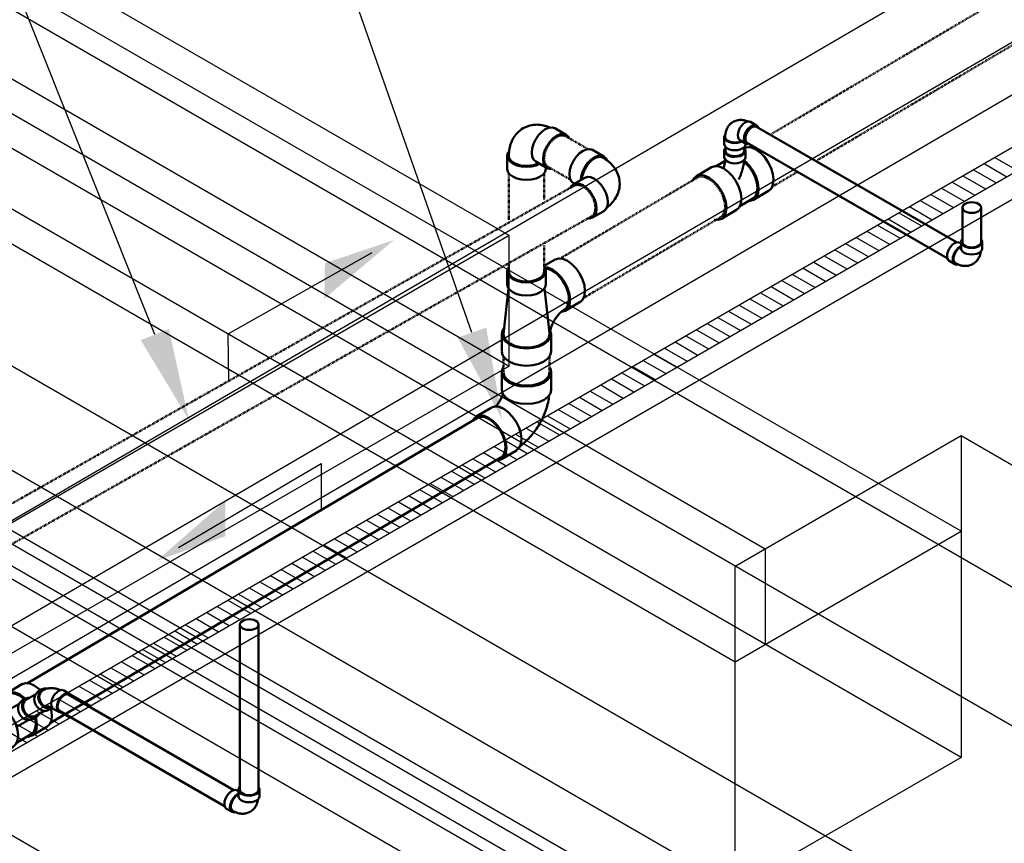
# Model space of a CAD drawing. Header units: inches. Extents: x -18562 to 18026, y -571 to 707.
# Tile 9 of 31: x 852 to 1036, y 257 to 411. Entities that reach past the tile are written whole.
import ezdxf
from ezdxf import colors
from ezdxf.entities.mleader import LeaderData, LeaderLine
from ezdxf.math import Vec2, Vec3

# ---------------------------------------------------------------- set-up
doc = ezdxf.new("R2010")
doc.units = ezdxf.units.IN
doc.header["$LTSCALE"] = 0.5
doc.header["$MEASUREMENT"] = 0
doc.linetypes.add('Dash - 1_16_', pattern=[0.1875, 0.125, -0.0625])
doc.linetypes.add('Dot 1_32_', pattern=[0.03125, 0, -0.03125])
for name, color, linetype in [('M-DETL-LIGHT', 1, 'Continuous'), ('M-SECT-PATT', 8, 'Continuous'), ('P-PIPE', 3, 'Continuous'), ('P-SANR-FIXT', 6, 'Continuous'), ('S-ANNO-DIMS', 1, 'Continuous')]:
    doc.layers.add(name, color=color, linetype=linetype)
doc.styles.add('Annotative', font='romans.shx', dxfattribs={"width": 0.8, "height": 0.125})

# ---------------------------------------------------------------- blocks, each defined once
blk = doc.blocks.new('USM_H_Trench_Drain - USM_H_Trench_Drain-1077231-DRAINAGE ISOMETRIC')
at = {"layer": 'P-SANR-FIXT', "color": 1}
for p, q in [((1231.95, 499.32), (824.65, 264.17)), ((824.65, 259.27), (1231.95, 494.42)), ((828.9, 261.72), (1231.95, 494.42)), ((1231.95, 489.52), (828.9, 256.82))]:
    blk.add_line(p, q, dxfattribs=at)
blk = doc.blocks.new('Tee Reducing Sanitary - PVC - Sch 40 - DWV - Standard-V8-DRAINAGE ISOMETRIC')
at = {"layer": 'P-PIPE', "color": 90, "lineweight": 50}
for p, q in [((983.86, 386.66), (983.87, 385.44)), ((987.83, 385.48), (987.82, 386.7)), ((984.03, 384.76), (982.36, 383.77)), ((981.44, 383.57), (978.62, 381.91)), ((989.38, 377.49), (992.19, 379.15)), ((986.79, 376.3), (989.23, 377.74)), ((983.33, 373.92), (986.14, 375.58))]:
    blk.add_line(p, q, dxfattribs=at)
for points in [[(984.1, 387.2, 0), (983.93, 386.97, 0), (983.86, 386.67, 0), (983.93, 386.37, 0), (984.13, 386.09, 0), (984.44, 385.85, 0)], [(984.44, 385.85, 0), (984.85, 385.67, 0), (985.33, 385.56, 0), (985.84, 385.52, 0), (986.35, 385.57, 0), (986.83, 385.68, 0), (987.24, 385.87, 0), (987.55, 386.11, 0), (987.75, 386.39, 0), (987.82, 386.69, 0), (987.75, 386.99, 0), (987.6, 387.19, 0)], [(987.65, 387.18, 0), (988.17, 387.35, 0), (988.96, 387.26, 0), (989.81, 386.9, 0)], [(989.81, 386.9, 0), (990.66, 386.29, 0), (991.45, 385.45, 0), (992.13, 384.46, 0), (992.66, 383.38, 0), (993, 382.29, 0), (993.12, 381.25, 0), (993.01, 380.34, 0), (992.7, 379.62, 0), (992.18, 379.14, 0)], [(984.07, 384.94, 0), (984.07, 384.9, 0), (984.05, 384.75, 0), (984.02, 384.6, 0), (983.99, 384.44, 0), (983.96, 384.28, 0), (983.91, 384.12, 0), (983.87, 383.96, 0), (983.82, 383.79, 0), (983.76, 383.62, 0), (983.7, 383.45, 0), (983.69, 383.44, 0)], [(984.45, 384.64, 0), (984.14, 384.87, 0), (983.94, 385.15, 0), (983.87, 385.45, 0)], [(987.83, 385.48, 0), (987.83, 385.47, 0), (987.76, 385.17, 0), (987.56, 384.89, 0), (987.25, 384.65, 0), (986.84, 384.47, 0), (986.36, 384.35, 0), (985.85, 384.31, 0), (985.34, 384.34, 0), (984.86, 384.45, 0), (984.45, 384.64, 0)], [(987.58, 384.9, 0), (987.57, 384.73, 0), (987.54, 384.48, 0), (987.51, 384.23, 0), (987.47, 383.97, 0), (987.42, 383.72, 0), (987.36, 383.47, 0), (987.3, 383.22, 0), (987.23, 382.97, 0), (987.15, 382.72, 0), (987.06, 382.47, 0), (986.97, 382.22, 0), (986.88, 381.97, 0), (986.77, 381.72, 0), (986.66, 381.48, 0), (986.57, 381.27, 0)], [(988.48, 377.3, 0), (988.7, 377.28, 0), (989.37, 377.48, 0), (989.88, 377.96, 0), (990.2, 378.68, 0), (990.3, 379.59, 0), (990.18, 380.63, 0), (989.85, 381.72, 0), (989.32, 382.81, 0), (988.64, 383.8, 0), (987.84, 384.63, 0), (987.61, 384.8, 0)], [(981.45, 383.57, 0), (982.12, 383.78, 0), (982.91, 383.7, 0), (983.76, 383.34, 0)], [(983.76, 383.34, 0), (984.61, 382.72, 0), (985.4, 381.89, 0), (986.08, 380.9, 0), (986.61, 379.82, 0), (986.95, 378.72, 0), (987.07, 377.68, 0), (986.96, 376.77, 0), (986.65, 376.05, 0), (986.13, 375.57, 0)], [(987.61, 384.56, 0), (987.79, 384.43, 0), (988.53, 383.65, 0), (989.17, 382.72, 0), (989.67, 381.71, 0), (989.98, 380.68, 0), (990.1, 379.71, 0), (990, 378.86, 0), (989.7, 378.18, 0), (989.22, 377.74, 0)], [(980.94, 381.68, 0), (980.1, 382.04, 0), (979.31, 382.12, 0), (978.64, 381.92, 0), (978.12, 381.44, 0), (977.95, 381.05, 0)], [(981.97, 373.78, 0), (982.65, 373.71, 0), (983.32, 373.92, 0), (983.83, 374.4, 0), (984.15, 375.11, 0), (984.25, 376.02, 0), (984.13, 377.06, 0), (983.8, 378.16, 0), (983.27, 379.24, 0), (982.59, 380.23, 0), (981.79, 381.06, 0), (980.94, 381.68, 0)]]:
    blk.add_polyline3d(points, dxfattribs=at)
blk = doc.blocks.new('Bend - PVC - Sch 40 - DWV_USACE - Standard-V19-DRAINAGE ISOMETRIC')
at = {"layer": 'P-PIPE', "color": 90, "lineweight": 50}
for p, q in [((892.6, 266.41), (892.36, 266.55)), ((892.62, 266.7), (892.62, 265.48)), ((896.58, 265.47), (896.58, 266.7)), ((890.38, 263.12), (891.44, 262.51))]:
    blk.add_line(p, q, dxfattribs=at)
for points in [[(890.38, 263.12, 0), (890.15, 263.33, 0), (890.01, 263.64, 0), (889.97, 264.03, 0), (890.02, 264.48, 0), (890.16, 264.95, 0), (890.38, 265.41, 0), (890.67, 265.83, 0), (891.01, 266.19, 0), (891.37, 266.45, 0)], [(891.37, 266.45, 0), (891.73, 266.61, 0), (892.07, 266.64, 0), (892.36, 266.55, 0)], [(892.83, 267.2, 0), (892.69, 267, 0), (892.62, 266.7, 0), (892.69, 266.41, 0), (892.88, 266.13, 0), (893.2, 265.9, 0), (893.61, 265.71, 0), (894.09, 265.6, 0), (894.6, 265.56, 0), (895.11, 265.6, 0), (895.59, 265.71, 0), (896, 265.89, 0)], [(896, 265.89, 0), (896.31, 266.13, 0), (896.51, 266.41, 0), (896.58, 266.7, 0), (896.51, 267, 0), (896.37, 267.19, 0)], [(892.43, 265.84, 0), (892.07, 265.58, 0), (891.73, 265.22, 0), (891.44, 264.8, 0), (891.22, 264.33, 0), (891.08, 263.86, 0), (891.03, 263.42, 0), (891.08, 263.03, 0), (891.21, 262.72, 0), (891.44, 262.51, 0), (891.73, 262.42, 0), (892.06, 262.45, 0), (892.07, 262.46, 0)], [(891.55, 262.71, 0), (891.36, 262.89, 0), (891.21, 263.27, 0), (891.21, 263.77, 0), (891.36, 264.32, 0), (891.63, 264.86, 0), (892.01, 265.32, 0), (892.58, 265.73, 0)], [(892.6, 265.91, 0), (892.43, 265.84, 0)], [(896, 264.67, 0), (895.59, 264.49, 0), (895.11, 264.37, 0), (894.6, 264.34, 0), (894.08, 264.37, 0), (893.61, 264.49, 0), (893.2, 264.67, 0), (892.88, 264.91, 0), (892.68, 265.18, 0), (892.62, 265.48, 0), (892.62, 265.48, 0)], [(894.83, 262.56, 0), (895, 262.66, 0), (895.15, 262.77, 0), (895.3, 262.89, 0), (895.43, 263.02, 0), (895.56, 263.16, 0), (895.68, 263.3, 0), (895.78, 263.45, 0), (895.88, 263.6, 0), (895.96, 263.76, 0), (896.04, 263.92, 0), (896.1, 264.08, 0), (896.16, 264.24, 0), (896.21, 264.4, 0), (896.25, 264.56, 0), (896.28, 264.72, 0), (896.31, 264.89, 0), (896.31, 264.9, 0)], [(896.58, 265.47, 0), (896.51, 265.18, 0), (896.31, 264.9, 0), (896, 264.67, 0)], [(894.83, 262.56, 0), (894.66, 262.47, 0), (894.49, 262.39, 0), (894.31, 262.32, 0), (894.13, 262.27, 0), (893.95, 262.23, 0), (893.76, 262.2, 0), (893.58, 262.18, 0), (893.4, 262.18, 0), (893.22, 262.18, 0), (893.05, 262.2, 0), (892.88, 262.22, 0), (892.71, 262.25, 0), (892.55, 262.29, 0), (892.39, 262.34, 0), (892.23, 262.39, 0), (892.08, 262.45, 0), (891.93, 262.51, 0), (891.78, 262.58, 0), (891.64, 262.66, 0), (891.55, 262.71, 0)]]:
    blk.add_polyline3d(points, dxfattribs=at)
blk = doc.blocks.new('Bend - PVC - Sch 40 - DWV_USACE - Standard-1114621-DRAINAGE ISOMETRIC')
at = {"layer": 'P-PIPE', "color": 90, "lineweight": 50}
for p, q in [((855.74, 285.54), (854.99, 285.11)), ((860.89, 284.72), (859.83, 285.33)), ((856.97, 281.68), (857.65, 282.08)), ((857.85, 281.9), (858.91, 281.29))]:
    blk.add_line(p, q, dxfattribs=at)
for points in [[(856.97, 281.68, 0), (856.57, 281.53, 0), (856.13, 281.5, 0), (855.69, 281.61, 0), (855.26, 281.84, 0), (854.88, 282.17, 0), (854.58, 282.58, 0), (854.37, 283.06, 0), (854.27, 283.55, 0), (854.29, 284.03, 0), (854.42, 284.47, 0), (854.66, 284.84, 0), (854.99, 285.11, 0)], [(855.74, 285.54, 0), (855.41, 285.27, 0), (855.17, 284.91, 0), (855.04, 284.47, 0), (855.02, 283.98, 0), (855.12, 283.49, 0), (855.33, 283.02, 0), (855.63, 282.6, 0), (856.01, 282.27, 0), (856.44, 282.04, 0), (856.88, 281.94, 0), (857.32, 281.96, 0), (857.64, 282.08, 0)], [(855.85, 285.34, 0), (855.48, 285.01, 0), (855.26, 284.53, 0), (855.22, 283.96, 0), (855.36, 283.39, 0), (855.66, 282.86, 0), (856.09, 282.45, 0), (856.6, 282.21, 0), (857.13, 282.16, 0), (857.54, 282.29, 0)], [(856.69, 285.69, 0), (856.57, 285.71, 0), (856.13, 285.69, 0), (855.74, 285.54, 0)], [(855.85, 285.34, 0), (856.04, 285.44, 0), (856.24, 285.53, 0), (856.45, 285.61, 0), (856.66, 285.67, 0), (856.87, 285.72, 0), (857.08, 285.75, 0), (857.29, 285.77, 0), (857.49, 285.77, 0), (857.7, 285.77, 0), (857.91, 285.75, 0), (858.11, 285.72, 0), (858.31, 285.69, 0), (858.5, 285.64, 0), (858.69, 285.59, 0), (858.88, 285.52, 0), (859.07, 285.45, 0), (859.21, 285.39, 0)], [(857.85, 281.9, 0), (857.63, 282.11, 0), (857.49, 282.42, 0), (857.44, 282.81, 0), (857.49, 283.25, 0), (857.63, 283.72, 0), (857.85, 284.19, 0), (858.14, 284.61, 0), (858.48, 284.97, 0), (858.84, 285.23, 0)], [(858.84, 285.23, 0), (859.2, 285.39, 0), (859.54, 285.42, 0), (859.83, 285.33, 0)], [(861.24, 284.23, 0), (861.11, 284.51, 0), (860.89, 284.72, 0), (860.6, 284.81, 0), (860.26, 284.77, 0), (859.9, 284.62, 0)], [(859.9, 284.62, 0), (859.54, 284.36, 0), (859.2, 284, 0), (858.91, 283.58, 0), (858.69, 283.11, 0), (858.55, 282.64, 0), (858.5, 282.2, 0), (858.55, 281.81, 0), (858.69, 281.5, 0), (858.91, 281.29, 0), (859.2, 281.2, 0), (859.51, 281.23, 0)]]:
    blk.add_polyline3d(points, dxfattribs=at)
blk = doc.blocks.new('Tee Reducing Sanitary - PVC - Sch 40 - DWV - Standard-1114630-DRAINAGE ISOMETRIC')
at = {"layer": 'P-PIPE', "color": 90, "lineweight": 50}
for p, q in [((851.96, 286.5), (849.15, 284.84)), ((849.3, 284.59), (846.54, 282.97)), ((852.69, 283.8), (851.94, 283.37)), ((845.61, 282.76), (842.8, 281.1)), ((853.92, 279.94), (854.67, 280.37)), ((853.85, 276.85), (856.66, 278.51)), ((850.92, 275.47), (853.7, 277.11)), ((847.5, 273.12), (850.32, 274.77))]:
    blk.add_line(p, q, dxfattribs=at)
for points in [[(851.96, 286.49, 0), (851.97, 286.5, 0), (852.65, 286.71, 0), (853.43, 286.63, 0), (854.28, 286.27, 0), (855.13, 285.65, 0), (855.44, 285.32, 0)], [(852.56, 283.73, 0), (852.31, 283.99, 0), (851.47, 284.61, 0), (850.62, 284.97, 0), (849.83, 285.05, 0), (849.16, 284.85, 0), (848.65, 284.37, 0), (848.55, 284.14, 0)], [(849.3, 284.58, 0), (849.31, 284.59, 0), (849.94, 284.79, 0), (850.67, 284.71, 0), (851.47, 284.37, 0), (852.26, 283.79, 0), (852.41, 283.64, 0)], [(845.63, 282.77, 0), (846.3, 282.97, 0), (847.09, 282.89, 0), (847.93, 282.53, 0), (848.78, 281.91, 0), (849.57, 281.08, 0), (850.26, 280.09, 0)], [(851.54, 280.84, 0), (851.33, 281.31, 0), (851.22, 281.8, 0), (851.24, 282.28, 0), (851.37, 282.73, 0), (851.6, 283.09, 0), (851.93, 283.36, 0), (851.94, 283.37, 0)], [(853.49, 283.98, 0), (853.07, 283.95, 0), (852.68, 283.8, 0), (852.35, 283.53, 0), (852.12, 283.16, 0), (851.99, 282.72, 0), (851.97, 282.23, 0), (852.08, 281.74, 0), (852.29, 281.27, 0)], [(847.44, 278.43, 0), (846.76, 279.42, 0), (845.97, 280.26, 0), (845.12, 280.87, 0), (844.27, 281.24, 0), (843.48, 281.32, 0), (842.81, 281.11, 0), (842.3, 280.63, 0), (842.16, 280.33, 0)], [(851.35, 282.76, 0), (851.25, 282.71, 0), (851.1, 282.62, 0), (850.94, 282.52, 0), (850.77, 282.43, 0), (850.61, 282.33, 0), (850.43, 282.23, 0), (850.26, 282.13, 0), (850.08, 282.03, 0), (849.9, 281.92, 0), (849.71, 281.81, 0), (849.52, 281.7, 0), (849.33, 281.59, 0), (849.18, 281.5, 0)], [(852.29, 281.27, 0), (852.59, 280.85, 0), (852.97, 280.52, 0), (853.4, 280.3, 0), (853.85, 280.2, 0), (854.28, 280.23, 0), (854.68, 280.38, 0), (854.98, 280.63, 0)], [(857.46, 281.75, 0), (857.59, 280.61, 0), (857.49, 279.7, 0), (857.17, 278.98, 0), (856.65, 278.5, 0)], [(850.26, 280.09, 0), (850.79, 279.01, 0), (851.12, 277.91, 0), (851.24, 276.87, 0), (851.14, 275.96, 0), (850.82, 275.24, 0), (850.31, 274.77, 0)], [(853.1, 279.73, 0), (853.01, 279.68, 0), (852.85, 279.59, 0), (852.7, 279.5, 0), (852.53, 279.4, 0), (852.37, 279.31, 0), (852.2, 279.21, 0), (852.02, 279.11, 0), (851.84, 279, 0), (851.66, 278.89, 0), (851.47, 278.79, 0), (851.29, 278.68, 0), (851.1, 278.57, 0), (850.95, 278.48, 0)], [(853.93, 279.95, 0), (853.53, 279.79, 0), (853.1, 279.77, 0), (852.65, 279.87, 0), (852.22, 280.09, 0), (851.84, 280.42, 0), (851.54, 280.84, 0)], [(852.95, 276.66, 0), (853.17, 276.64, 0), (853.84, 276.85, 0), (854.35, 277.32, 0), (854.67, 278.04, 0), (854.77, 278.95, 0), (854.65, 279.99, 0), (854.58, 280.23, 0)], [(854.4, 280.22, 0), (854.45, 280.05, 0), (854.57, 279.07, 0), (854.47, 278.22, 0), (854.17, 277.55, 0), (853.69, 277.1, 0)], [(845.99, 273, 0), (846.03, 272.98, 0), (846.82, 272.9, 0), (847.49, 273.11, 0), (848, 273.59, 0), (848.32, 274.31, 0), (848.43, 275.22, 0), (848.31, 276.26, 0), (847.97, 277.35, 0), (847.44, 278.43, 0)]]:
    blk.add_polyline3d(points, dxfattribs=at)
blk.add_arc((854.74, 280.88), 0.347, 315.2708, 354.7506, dxfattribs=at)
blk = doc.blocks.new('Bend - PVC - Sch 40 - DWV_USACE - Standard-1148482-DRAINAGE ISOMETRIC')
at = {"layer": 'P-PIPE', "color": 90, "lineweight": 50}
for p, q in [((961.24, 385.61), (959.12, 386.83)), ((957.67, 381.59), (955.55, 380.39)), ((955.52, 380.59), (955.68, 380.5)), ((959.1, 374.12), (961.22, 375.31))]:
    blk.add_line(p, q, dxfattribs=at)
for points in [[(954.77, 382.27, 0), (954.87, 383.08, 0), (955.13, 383.94, 0), (955.54, 384.78, 0), (956.07, 385.55, 0), (956.68, 386.2, 0), (957.35, 386.67, 0), (958, 386.94, 0), (958.62, 386.99, 0), (959.12, 386.83, 0)], [(961.8, 384.9, 0), (961.66, 385.22, 0), (961.26, 385.6, 0), (960.74, 385.77, 0), (960.13, 385.72, 0), (959.47, 385.45, 0), (958.81, 384.97, 0), (958.19, 384.33, 0), (957.66, 383.56, 0), (957.25, 382.72, 0), (956.99, 381.86, 0), (956.91, 381.19, 0)], [(961.1, 385.36, 0), (960.87, 385.46, 0), (960.51, 385.51, 0), (960.1, 385.47, 0), (959.68, 385.32, 0), (959.25, 385.07, 0), (958.82, 384.74, 0), (958.42, 384.33, 0), (958.05, 383.86, 0), (957.73, 383.34, 0), (957.46, 382.79, 0), (957.27, 382.24, 0), (957.14, 381.69, 0), (957.11, 381.32, 0)], [(964.22, 380.42, 0), (964.21, 380.77, 0), (964.18, 381.11, 0), (964.12, 381.45, 0), (964.04, 381.78, 0), (963.94, 382.1, 0), (963.82, 382.41, 0), (963.69, 382.71, 0), (963.54, 382.99, 0), (963.37, 383.26, 0), (963.2, 383.51, 0), (963.01, 383.76, 0), (962.82, 383.98, 0), (962.61, 384.2, 0), (962.4, 384.4, 0), (962.19, 384.59, 0), (961.97, 384.77, 0), (961.74, 384.94, 0), (961.51, 385.1, 0), (961.28, 385.25, 0), (961.1, 385.36, 0)], [(955.52, 380.59, 0), (955.1, 380.98, 0), (954.85, 381.55, 0), (954.77, 382.27, 0)], [(957.66, 381.58, 0), (958.19, 381.75, 0), (958.81, 381.69, 0), (959.47, 381.41, 0), (960.13, 380.93, 0), (960.74, 380.28, 0), (961.26, 379.51, 0), (961.66, 378.66, 0), (961.91, 377.8, 0), (961.99, 376.98, 0)], [(959.87, 375.79, 0), (959.79, 376.6, 0), (959.54, 377.46, 0), (959.14, 378.31, 0), (958.62, 379.08, 0), (958, 379.73, 0), (957.35, 380.21, 0), (956.68, 380.49, 0), (956.07, 380.55, 0), (955.54, 380.38, 0), (955.13, 380.01, 0), (954.92, 379.56, 0)], [(964.22, 380.42, 0), (964.2, 380.08, 0), (964.17, 379.73, 0), (964.1, 379.4, 0), (964.02, 379.07, 0), (963.92, 378.75, 0), (963.79, 378.44, 0), (963.65, 378.15, 0), (963.5, 377.87, 0), (963.33, 377.6, 0), (963.15, 377.35, 0), (962.96, 377.11, 0), (962.76, 376.88, 0), (962.55, 376.67, 0), (962.34, 376.47, 0), (962.12, 376.28, 0), (961.9, 376.11, 0), (961.8, 376.04, 0)], [(958.11, 374, 0), (958.58, 373.96, 0), (959.11, 374.12, 0), (959.52, 374.5, 0), (959.78, 375.07, 0), (959.87, 375.79, 0)], [(961.99, 376.98, 0), (961.9, 376.27, 0), (961.64, 375.7, 0), (961.23, 375.32, 0), (961.22, 375.32, 0)]]:
    blk.add_polyline3d(points, dxfattribs=at)
blk = doc.blocks.new('Bend - PVC - Sch 40 - DWV_USACE - Standard-1148485-DRAINAGE ISOMETRIC')
at = {"layer": 'P-PIPE', "color": 90, "lineweight": 50}
for p, q in [((954.17, 389.69), (952.05, 390.91)), ((943.11, 385.74), (943.11, 383.29)), ((948.45, 384.66), (950.57, 383.44)), ((950.32, 383.29), (950.32, 383.58))]:
    blk.add_line(p, q, dxfattribs=at)
for points in [[(946.09, 390.9, 0), (945.8, 390.72, 0), (945.52, 390.51, 0), (945.26, 390.3, 0), (945.02, 390.06, 0), (944.79, 389.81, 0), (944.58, 389.56, 0), (944.4, 389.29, 0), (944.23, 389.02, 0), (944.08, 388.74, 0), (943.94, 388.46, 0), (943.83, 388.18, 0), (943.73, 387.89, 0), (943.64, 387.61, 0), (943.57, 387.33, 0), (943.51, 387.04, 0), (943.47, 386.76, 0), (943.44, 386.48, 0), (943.42, 386.2, 0), (943.4, 385.92, 0), (943.4, 385.74, 0)], [(946.09, 390.9, 0), (946.4, 391.06, 0), (946.71, 391.2, 0), (947.03, 391.32, 0), (947.36, 391.41, 0), (947.69, 391.49, 0), (948.01, 391.54, 0), (948.34, 391.57, 0), (948.66, 391.58, 0), (948.97, 391.57, 0), (949.28, 391.54, 0), (949.58, 391.5, 0), (949.88, 391.45, 0), (950.17, 391.38, 0), (950.45, 391.3, 0), (950.73, 391.2, 0), (950.99, 391.1, 0), (951.13, 391.04, 0)], [(948.45, 384.66, 0), (948.45, 384.66, 0), (948.04, 385.04, 0), (947.79, 385.6, 0), (947.7, 386.31, 0), (947.79, 387.13, 0), (948.04, 387.98, 0), (948.45, 388.83, 0), (948.97, 389.6, 0), (949.59, 390.25, 0), (950.25, 390.73, 0)], [(950.25, 390.73, 0), (950.91, 391.01, 0), (951.52, 391.07, 0), (952.05, 390.91, 0), (952.05, 390.91, 0)], [(952.37, 389.51, 0), (951.71, 389.03, 0), (951.09, 388.38, 0), (950.57, 387.6, 0), (950.16, 386.76, 0), (949.91, 385.9, 0), (949.82, 385.09, 0), (949.91, 384.38, 0), (950.17, 383.82, 0), (950.57, 383.44, 0), (951.1, 383.28, 0), (951.32, 383.3, 0)], [(954.67, 389.1, 0), (954.58, 389.31, 0), (954.17, 389.68, 0), (953.64, 389.85, 0), (953.03, 389.79, 0), (952.37, 389.51, 0)], [(943.44, 386.56, 0), (943.23, 386.28, 0), (943.11, 385.74, 0), (943.23, 385.2, 0), (943.59, 384.7, 0), (944.17, 384.27, 0), (944.91, 383.94, 0), (945.78, 383.73, 0), (946.71, 383.66, 0), (947.65, 383.73, 0), (948.52, 383.94, 0), (949.14, 384.21, 0)], [(943.41, 385.77, 0), (943.43, 385.47, 0), (943.57, 385.13, 0), (943.82, 384.81, 0), (944.17, 384.52, 0), (944.6, 384.27, 0), (945.1, 384.07, 0), (945.66, 383.93, 0), (946.26, 383.84, 0), (946.87, 383.83, 0), (947.47, 383.88, 0), (948.05, 383.99, 0), (948.59, 384.16, 0), (948.93, 384.33, 0)], [(949.26, 381.82, 0), (948.52, 381.49, 0), (947.65, 381.28, 0), (946.71, 381.21, 0), (945.78, 381.28, 0), (944.91, 381.49, 0), (944.17, 381.82, 0), (943.59, 382.25, 0), (943.23, 382.75, 0), (943.11, 383.27, 0)], [(950.32, 383.29, 0), (950.2, 382.75, 0), (949.84, 382.25, 0), (949.26, 381.82, 0)]]:
    blk.add_polyline3d(points, dxfattribs=at)
blk = doc.blocks.new('Tee Reducing Sanitary - PVC - Sch 40 - DWV - Standard-1146882-DRAINAGE ISOMETRIC')
at = {"layer": 'P-PIPE', "color": 90, "lineweight": 50}
for p, q in [((2366.28, -450.24), (2364.11, -451.52)), ((2357.32, -452.48), (2357.32, -454.93)), ((2364.53, -454.93), (2364.53, -452.48)), ((2357.54, -455.6), (2356.59, -464.28)), ((2365.26, -464.1), (2364.32, -455.6)), ((2368.18, -459.88), (2370.99, -458.22)), ((2356.29, -464.26), (2356.29, -467.51)), ((2365.56, -467.51), (2365.56, -464.26))]:
    blk.add_line(p, q, dxfattribs=at)
for points in [[(2366.28, -450.25, 0), (2366.29, -450.23, 0), (2366.97, -450.03, 0), (2367.75, -450.11, 0), (2368.6, -450.47, 0)], [(2368.6, -450.47, 0), (2369.45, -451.09, 0), (2370.24, -451.92, 0), (2370.93, -452.91, 0), (2371.46, -453.99, 0), (2371.79, -455.08, 0), (2371.91, -456.12, 0), (2371.81, -457.03, 0), (2371.49, -457.75, 0), (2370.98, -458.23, 0), (2370.97, -458.23, 0)], [(2357.54, -451.81, 0), (2357.45, -451.94, 0), (2357.32, -452.48, 0), (2357.45, -453.02, 0), (2357.81, -453.52, 0), (2358.38, -453.95, 0)], [(2358.38, -453.95, 0), (2359.13, -454.28, 0), (2360, -454.49, 0), (2360.93, -454.56, 0), (2361.86, -454.49, 0), (2362.73, -454.28, 0), (2363.48, -453.95, 0), (2364.05, -453.52, 0), (2364.41, -453.02, 0), (2364.53, -452.48, 0), (2364.41, -451.94, 0), (2364.27, -451.74, 0)], [(2365.79, -452.13, 0), (2364.94, -451.76, 0), (2364.23, -451.69, 0)], [(2364.44, -451.95, 0), (2364.8, -451.98, 0), (2365.29, -452.12, 0), (2365.79, -452.36, 0)], [(2367.42, -460.09, 0), (2367.49, -460.1, 0), (2368.16, -459.89, 0), (2368.68, -459.41, 0), (2369, -458.69, 0), (2369.1, -457.78, 0), (2368.98, -456.74, 0), (2368.64, -455.65, 0), (2368.12, -454.57, 0), (2367.43, -453.58, 0), (2366.64, -452.74, 0), (2365.79, -452.13, 0)], [(2365.79, -452.36, 0), (2366.3, -452.7, 0), (2366.79, -453.13, 0), (2367.25, -453.63, 0), (2367.68, -454.2, 0), (2368.06, -454.81, 0), (2368.37, -455.44, 0), (2368.62, -456.1, 0), (2368.79, -456.74, 0), (2368.88, -457.36, 0), (2368.88, -457.95, 0), (2368.8, -458.47, 0), (2368.65, -458.93, 0), (2368.41, -459.3, 0), (2368.1, -459.58, 0), (2368.05, -459.61, 0)], [(2358.38, -456.4, 0), (2357.81, -455.97, 0), (2357.45, -455.47, 0), (2357.32, -454.93, 0)], [(2364.53, -454.93, 0), (2364.41, -455.47, 0), (2364.05, -455.97, 0), (2363.48, -456.4, 0), (2362.73, -456.73, 0), (2361.86, -456.94, 0), (2360.93, -457.01, 0), (2360, -456.94, 0), (2359.13, -456.73, 0), (2358.38, -456.4, 0)], [(2365.27, -464.26, 0), (2365.27, -464.25, 0), (2365.27, -464.25, 0), (2365.28, -464.15, 0), (2365.3, -464.04, 0), (2365.31, -463.92, 0), (2365.33, -463.79, 0), (2365.36, -463.66, 0), (2365.39, -463.52, 0), (2365.43, -463.38, 0), (2365.47, -463.23, 0), (2365.52, -463.08, 0), (2365.57, -462.93, 0), (2365.63, -462.77, 0), (2365.69, -462.61, 0), (2365.76, -462.45, 0), (2365.83, -462.3, 0), (2365.91, -462.14, 0), (2365.99, -461.98, 0), (2366.08, -461.82, 0), (2366.17, -461.66, 0), (2366.26, -461.51, 0), (2366.36, -461.36, 0), (2366.46, -461.21, 0), (2366.56, -461.07, 0), (2366.66, -460.93, 0), (2366.76, -460.79, 0), (2366.87, -460.67, 0), (2366.98, -460.54, 0), (2367.08, -460.42, 0), (2367.19, -460.31, 0), (2367.3, -460.21, 0), (2367.4, -460.11, 0), (2367.5, -460.02, 0), (2367.6, -459.93, 0), (2367.69, -459.86, 0), (2367.79, -459.79, 0), (2367.87, -459.73, 0), (2367.95, -459.67, 0), (2368.05, -459.61, 0), (2368.05, -459.61, 0)], [(2356.69, -463.23, 0), (2356.45, -463.57, 0), (2356.29, -464.26, 0), (2356.45, -464.96, 0), (2356.91, -465.6, 0), (2357.65, -466.16, 0)], [(2357.65, -466.16, 0), (2358.61, -466.58, 0), (2359.73, -466.85, 0), (2360.93, -466.94, 0), (2362.13, -466.85, 0), (2363.25, -466.58, 0), (2364.21, -466.16, 0), (2364.94, -465.6, 0), (2365.4, -464.96, 0), (2365.56, -464.26, 0), (2365.39, -463.52, 0)], [(2356.59, -464.28, 0), (2356.74, -464.91, 0), (2357.17, -465.52, 0), (2357.86, -466.03, 0)], [(2357.86, -466.03, 0), (2358.76, -466.43, 0), (2359.8, -466.68, 0), (2360.93, -466.77, 0), (2362.05, -466.68, 0), (2363.1, -466.43, 0), (2364, -466.03, 0), (2364.69, -465.52, 0), (2365.12, -464.91, 0), (2365.27, -464.26, 0), (2365.27, -464.26, 0)], [(2357.65, -469.4, 0), (2356.91, -468.85, 0), (2356.45, -468.2, 0), (2356.31, -467.58, 0)], [(2365.56, -467.53, 0), (2365.4, -468.2, 0), (2364.94, -468.85, 0), (2364.21, -469.4, 0), (2363.25, -469.83, 0), (2362.13, -470.1, 0), (2360.93, -470.19, 0), (2359.73, -470.1, 0), (2358.61, -469.83, 0), (2357.65, -469.4, 0)]]:
    blk.add_polyline3d(points, dxfattribs=at)
blk = doc.blocks.new('Bend - PVC - Sch 40 - DWV_USACE - Standard-1146883-DRAINAGE ISOMETRIC')
at = {"layer": 'P-PIPE', "color": 90, "lineweight": 50}
for p, q in [((2356.27, -471.42), (2356.27, -474.69)), ((2365.59, -474.69), (2365.59, -471.42)), ((2354.32, -478.07), (2351.5, -479.74)), ((2356.22, -487.76), (2359.05, -486.1))]:
    blk.add_line(p, q, dxfattribs=at)
for points in [[(2356.56, -470.55, 0), (2356.43, -470.72, 0), (2356.27, -471.42, 0), (2356.43, -472.11, 0), (2356.9, -472.76, 0), (2357.64, -473.32, 0)], [(2357.64, -473.32, 0), (2358.6, -473.75, 0), (2359.72, -474.02, 0), (2360.93, -474.11, 0), (2362.13, -474.02, 0), (2363.26, -473.75, 0), (2364.22, -473.32, 0), (2364.96, -472.76, 0), (2365.43, -472.12, 0), (2365.59, -471.42, 0), (2365.43, -470.73, 0), (2365.27, -470.5, 0)], [(2357.64, -476.59, 0), (2356.9, -476.03, 0), (2356.43, -475.38, 0), (2356.27, -474.69, 0), (2356.28, -474.64, 0)], [(2365.59, -474.69, 0), (2365.43, -475.38, 0), (2364.96, -476.03, 0), (2364.22, -476.59, 0), (2363.26, -477.01, 0), (2362.13, -477.28, 0), (2360.93, -477.37, 0), (2359.72, -477.28, 0), (2358.6, -477.01, 0), (2357.64, -476.59, 0)], [(2356.48, -475.51, 0), (2356.46, -475.56, 0), (2356.43, -475.68, 0), (2356.39, -475.8, 0), (2356.34, -475.92, 0), (2356.29, -476.05, 0), (2356.24, -476.17, 0), (2356.18, -476.3, 0), (2356.12, -476.42, 0), (2356.05, -476.55, 0), (2355.98, -476.67, 0), (2355.91, -476.8, 0), (2355.84, -476.92, 0), (2355.76, -477.04, 0), (2355.69, -477.16, 0), (2355.61, -477.27, 0), (2355.52, -477.38, 0), (2355.44, -477.49, 0), (2355.36, -477.59, 0), (2355.27, -477.69, 0), (2355.19, -477.78, 0), (2355.13, -477.85, 0)], [(2365.17, -475.88, 0), (2365.15, -476.06, 0), (2365.1, -476.4, 0), (2365.04, -476.73, 0), (2364.98, -477.07, 0), (2364.9, -477.4, 0), (2364.81, -477.73, 0), (2364.72, -478.06, 0), (2364.62, -478.38, 0), (2364.51, -478.7, 0), (2364.39, -479.02, 0), (2364.26, -479.34, 0), (2364.13, -479.66, 0), (2363.98, -479.97, 0), (2363.84, -480.27, 0), (2363.68, -480.58, 0), (2363.52, -480.88, 0), (2363.35, -481.18, 0), (2363.17, -481.47, 0), (2362.99, -481.76, 0), (2362.79, -482.04, 0), (2362.6, -482.32, 0), (2362.39, -482.59, 0), (2362.19, -482.86, 0), (2361.97, -483.13, 0), (2361.75, -483.39, 0), (2361.52, -483.64, 0), (2361.28, -483.89, 0), (2361.04, -484.13, 0), (2360.8, -484.36, 0), (2360.54, -484.59, 0), (2360.28, -484.81, 0), (2360.02, -485.02, 0), (2359.74, -485.23, 0), (2359.73, -485.24, 0)], [(2354.35, -478.06, 0), (2355.01, -477.86, 0), (2355.8, -477.94, 0), (2356.65, -478.3, 0)], [(2356.65, -478.3, 0), (2357.51, -478.92, 0), (2358.3, -479.76, 0), (2358.99, -480.75, 0), (2359.52, -481.84, 0), (2359.86, -482.94, 0), (2359.98, -483.99, 0), (2359.87, -484.9, 0), (2359.55, -485.62, 0), (2359.07, -486.08, 0)], [(2353.82, -479.97, 0), (2352.97, -479.61, 0), (2352.18, -479.52, 0), (2351.51, -479.73, 0), (2350.99, -480.21, 0), (2350.82, -480.6, 0)], [(2355.11, -487.93, 0), (2355.53, -487.98, 0), (2356.21, -487.77, 0), (2356.72, -487.29, 0), (2357.04, -486.56, 0), (2357.15, -485.65, 0), (2357.03, -484.61, 0), (2356.69, -483.51, 0), (2356.16, -482.42, 0), (2355.47, -481.43, 0), (2354.68, -480.59, 0), (2353.82, -479.97, 0)]]:
    blk.add_polyline3d(points, dxfattribs=at)
blk = doc.blocks.new('Mechanical_Box_H_rvt-1-DRAINAGE ISOMETRIC')
at = {"layer": 'M-DETL-LIGHT'}
for p, q in [((1034.65, 385.41), (1038.9, 382.96)), ((1030.65, 383.1), (1034.9, 380.65)), ((1032.65, 384.26), (1036.9, 381.81)), ((1028.65, 381.95), (1032.9, 379.5)), ((1024.65, 379.64), (1028.9, 377.19)), ((1026.65, 380.79), (1030.9, 378.34)), ((1020.65, 377.33), (1024.9, 374.88)), ((1022.65, 378.48), (1026.9, 376.04)), ((1018.65, 376.18), (1022.9, 373.73)), ((1014.65, 373.87), (1018.9, 371.42)), ((1016.65, 375.02), (1020.9, 372.57)), ((1012.65, 372.71), (1016.9, 370.26)), ((1008.65, 370.4), (1012.9, 367.95)), ((1010.65, 371.56), (1014.9, 369.11)), ((1004.65, 368.09), (1008.9, 365.64)), ((1006.65, 369.25), (1010.9, 366.8)), ((1002.65, 366.94), (1006.9, 364.49)), ((998.65, 364.63), (1002.9, 362.18)), ((1000.65, 365.78), (1004.9, 363.33)), ((996.65, 363.47), (1000.9, 361.02)), ((992.65, 361.16), (996.9, 358.71)), ((994.65, 362.32), (998.9, 359.87)), ((988.65, 358.85), (992.9, 356.41)), ((990.65, 360.01), (994.9, 357.56)), ((986.65, 357.7), (990.9, 355.25)), ((982.65, 355.39), (986.9, 352.94)), ((984.65, 356.55), (988.9, 354.1)), ((980.65, 354.24), (984.9, 351.79)), ((976.65, 351.93), (980.9, 349.48)), ((978.65, 353.08), (982.9, 350.63)), ((972.65, 349.62), (976.9, 347.17)), ((974.65, 350.77), (978.9, 348.32)), ((970.65, 348.46), (974.9, 346.01)), ((966.65, 346.15), (970.9, 343.7)), ((968.65, 347.31), (972.9, 344.86)), ((964.65, 345), (968.9, 342.55)), ((960.65, 342.69), (964.9, 340.24)), ((962.65, 343.84), (966.9, 341.39)), ((956.65, 340.38), (960.9, 337.93)), ((958.65, 341.53), (962.9, 339.08)), ((954.65, 339.22), (958.9, 336.78)), ((950.65, 336.92), (954.9, 334.47)), ((952.65, 338.07), (956.9, 335.62)), ((948.65, 335.76), (952.9, 333.31)), ((944.65, 333.45), (948.9, 331)), ((946.65, 334.61), (950.9, 332.16)), ((940.65, 331.14), (944.9, 328.69)), ((942.65, 332.3), (946.9, 329.85)), ((938.65, 329.99), (942.9, 327.54)), ((934.65, 327.68), (938.9, 325.23)), ((936.65, 328.83), (940.9, 326.38)), ((932.65, 326.52), (936.9, 324.07)), ((928.65, 324.21), (932.9, 321.76)), ((930.65, 325.37), (934.9, 322.92)), ((924.65, 321.9), (928.9, 319.45)), ((926.65, 323.06), (930.9, 320.61)), ((922.65, 320.75), (926.9, 318.3)), ((918.65, 318.44), (922.9, 315.99)), ((920.65, 319.6), (924.9, 317.15)), ((916.65, 317.29), (920.9, 314.84)), ((912.65, 314.98), (916.9, 312.53)), ((914.65, 316.13), (918.9, 313.68)), ((908.65, 312.67), (912.9, 310.22)), ((910.65, 313.82), (914.9, 311.37)), ((906.65, 311.51), (910.9, 309.06)), ((902.65, 309.2), (906.9, 306.75)), ((904.65, 310.36), (908.9, 307.91)), ((900.65, 308.05), (904.9, 305.6)), ((896.65, 305.74), (900.9, 303.29)), ((898.65, 306.89), (902.9, 304.44)), ((892.65, 303.43), (896.9, 300.98)), ((894.65, 304.58), (898.9, 302.13)), ((890.65, 302.27), (894.9, 299.83)), ((886.65, 299.97), (890.9, 297.52)), ((888.65, 301.12), (892.9, 298.67)), ((884.65, 298.81), (888.9, 296.36)), ((880.65, 296.5), (884.9, 294.05)), ((882.65, 297.66), (886.9, 295.21)), ((876.65, 294.19), (880.9, 291.74)), ((878.65, 295.35), (882.9, 292.9)), ((874.65, 293.04), (878.9, 290.59)), ((870.65, 290.73), (874.9, 288.28)), ((872.65, 291.88), (876.9, 289.43)), ((868.65, 289.57), (872.9, 287.12)), ((864.65, 287.26), (868.9, 284.81)), ((866.65, 288.42), (870.9, 285.97)), ((860.65, 284.95), (864.9, 282.5)), ((862.65, 286.11), (866.9, 283.66)), ((858.65, 283.8), (862.9, 281.35)), ((854.65, 281.49), (858.9, 279.04)), ((856.65, 282.64), (860.9, 280.2)), ((852.65, 280.34), (856.9, 277.89)), ((848.65, 278.03), (852.9, 275.58)), ((850.65, 279.18), (854.9, 276.73))]:
    blk.add_line(p, q, dxfattribs=at)
at = {"layer": 'P-PIPE', "color": 90, "linetype": 'Dash - 1_16_', "lineweight": 50}
for p, q in [((1114.51, 461.62), (992.69, 389.82)), ((1001.3, 384.89), (1118.85, 454.17)), ((958.22, 387.02), (954.02, 389.43)), ((988.83, 387.55), (988.5, 387.35)), ((950.72, 383.69), (954.9, 381.28)), ((943.4, 382.4), (943.4, 373.66)), ((950.03, 377.44), (950.03, 382.37)), ((978.79, 381.63), (953.07, 366.47)), ((992.87, 379.92), (997.42, 382.6)), ((955.69, 380.14), (829.73, 308.93)), ((833, 303.17), (958.95, 374.37)), ((957.42, 359.03), (983.17, 374.2)), ((950.03, 364.01), (950.03, 368.88)), ((943.4, 365.3), (943.4, 364.01)), ((942.4, 348.07), (942.4, 345.08)), ((951.03, 345.08), (951.03, 348.07))]:
    blk.add_line(p, q, dxfattribs=at)
at = {"layer": 'P-PIPE', "color": 90, "lineweight": 50}
for p, q in [((1027.45, 369.52), (989.94, 391.18)), ((984.09, 387.43), (984.09, 386.68)), ((987.59, 386.68), (987.59, 387.4)), ((988.19, 388.14), (1025.7, 366.49)), ((1028.58, 376.01), (1028.58, 369.53)), ((1032.08, 369.53), (1032.08, 376.01)), ((937.52, 336.5), (852.97, 286.72)), ((857.31, 279.26), (941.9, 329.07)), ((892.9, 297.7), (892.9, 266.67)), ((896.4, 266.67), (896.4, 297.7)), ((854.35, 284.48), (852.82, 283.61)), ((891.77, 266.63), (860.77, 284.52)), ((854.54, 280.57), (856.09, 281.45)), ((859.02, 281.49), (890, 263.6))]:
    blk.add_line(p, q, dxfattribs=at)
for points in [[(987.83, 388.95, 0), (987.87, 389.34, 0), (987.99, 389.76, 0), (988.19, 390.17, 0), (988.45, 390.54, 0), (988.75, 390.86, 0), (989.07, 391.09, 0)], [(989.07, 391.09, 0), (989.39, 391.23, 0), (989.68, 391.26, 0), (989.94, 391.18, 0)], [(988.19, 388.14, 0), (987.99, 388.33, 0), (987.87, 388.6, 0), (987.83, 388.95, 0)], [(984.6, 385.96, 0), (984.32, 386.17, 0), (984.15, 386.42, 0), (984.09, 386.68, 0)], [(987.59, 386.68, 0), (987.53, 386.42, 0), (987.35, 386.17, 0), (987.08, 385.96, 0)], [(987.08, 385.96, 0), (986.71, 385.8, 0), (986.29, 385.7, 0), (985.84, 385.67, 0), (985.39, 385.7, 0), (984.96, 385.8, 0), (984.6, 385.96, 0)], [(1029.09, 376.72, 0), (1028.81, 376.51, 0), (1028.64, 376.27, 0), (1028.58, 376.01, 0), (1028.64, 375.75, 0), (1028.81, 375.5, 0), (1029.09, 375.3, 0)], [(1031.57, 376.72, 0), (1031.21, 376.88, 0), (1030.78, 376.99, 0), (1030.33, 377.02, 0), (1029.88, 376.99, 0), (1029.46, 376.88, 0), (1029.09, 376.72, 0)], [(1031.57, 375.3, 0), (1031.85, 375.5, 0), (1032.02, 375.75, 0), (1032.08, 376.01, 0), (1032.02, 376.27, 0), (1031.85, 376.51, 0), (1031.57, 376.72, 0)], [(1029.09, 375.3, 0), (1029.46, 375.13, 0), (1029.88, 375.03, 0), (1030.33, 375, 0), (1030.78, 375.03, 0), (1031.21, 375.13, 0), (1031.57, 375.3, 0)], [(1029.09, 368.81, 0), (1028.81, 369.02, 0), (1028.64, 369.27, 0), (1028.58, 369.53, 0)], [(1031.57, 368.81, 0), (1031.21, 368.65, 0), (1030.78, 368.55, 0), (1030.33, 368.52, 0), (1029.88, 368.55, 0), (1029.46, 368.65, 0), (1029.09, 368.81, 0)], [(1031.57, 368.81, 0), (1031.21, 368.65, 0), (1030.78, 368.55, 0), (1030.33, 368.52, 0), (1029.88, 368.55, 0), (1029.46, 368.65, 0), (1029.09, 368.81, 0)], [(1032.08, 369.53, 0), (1032.02, 369.27, 0), (1031.85, 369.02, 0), (1031.57, 368.81, 0)], [(1032.08, 369.53, 0), (1032.02, 369.27, 0), (1031.85, 369.02, 0), (1031.57, 368.81, 0)], [(944.37, 362.66, 0), (943.85, 363.06, 0), (943.51, 363.52, 0), (943.4, 364.01, 0)], [(949.06, 362.66, 0), (948.37, 362.36, 0), (947.57, 362.17, 0), (946.71, 362.1, 0), (945.86, 362.17, 0), (945.06, 362.36, 0), (944.37, 362.66, 0)], [(949.06, 362.66, 0), (948.37, 362.36, 0), (947.57, 362.17, 0), (946.71, 362.1, 0), (945.86, 362.17, 0), (945.06, 362.36, 0), (944.37, 362.66, 0)], [(950.03, 364.01, 0), (949.91, 363.52, 0), (949.58, 363.06, 0), (949.06, 362.66, 0)], [(943.67, 343.31, 0), (942.98, 343.83, 0), (942.55, 344.43, 0), (942.41, 345.04, 0)], [(951.03, 345.08, 0), (950.88, 344.43, 0), (950.45, 343.83, 0), (949.76, 343.31, 0)], [(949.76, 343.31, 0), (948.87, 342.92, 0), (947.83, 342.67, 0), (946.71, 342.59, 0), (945.6, 342.67, 0), (944.56, 342.92, 0), (943.67, 343.31, 0)], [(937.55, 336.51, 0), (938.16, 336.7, 0), (938.9, 336.62, 0), (939.69, 336.29, 0)], [(939.69, 336.29, 0), (940.48, 335.71, 0), (941.21, 334.94, 0), (941.85, 334.02, 0), (942.34, 333.01, 0), (942.65, 331.99, 0), (942.77, 331.02, 0)], [(942.77, 331.02, 0), (942.67, 330.18, 0), (942.37, 329.51, 0), (941.93, 329.09, 0)], [(893.42, 298.41, 0), (893.14, 298.2, 0), (892.96, 297.96, 0), (892.9, 297.7, 0), (892.96, 297.43, 0), (893.14, 297.19, 0), (893.42, 296.98, 0)], [(895.89, 298.41, 0), (895.53, 298.57, 0), (895.11, 298.67, 0), (894.65, 298.71, 0), (894.2, 298.67, 0), (893.78, 298.57, 0), (893.42, 298.41, 0)], [(895.89, 296.98, 0), (896.17, 297.19, 0), (896.34, 297.43, 0), (896.4, 297.7, 0), (896.34, 297.96, 0), (896.17, 298.2, 0), (895.89, 298.41, 0)], [(893.42, 296.98, 0), (893.78, 296.82, 0), (894.2, 296.72, 0), (894.65, 296.69, 0), (895.11, 296.72, 0), (895.53, 296.82, 0), (895.89, 296.98, 0)], [(852.44, 281.37, 0), (852.26, 281.79, 0), (852.17, 282.23, 0), (852.19, 282.66, 0), (852.31, 283.05, 0), (852.52, 283.37, 0), (852.81, 283.61, 0)], [(858.66, 282.29, 0), (858.7, 282.68, 0), (858.83, 283.1, 0), (859.02, 283.51, 0), (859.28, 283.88, 0), (859.58, 284.2, 0), (859.9, 284.43, 0)], [(859.9, 284.43, 0), (860.22, 284.57, 0), (860.52, 284.6, 0), (860.77, 284.52, 0)], [(854.55, 280.57, 0), (854.2, 280.44, 0), (853.81, 280.42, 0), (853.42, 280.51, 0), (853.04, 280.71, 0), (852.71, 281.01, 0), (852.44, 281.37, 0)], [(859.02, 281.49, 0), (858.83, 281.67, 0), (858.7, 281.94, 0), (858.66, 282.29, 0)], [(893.42, 265.95, 0), (893.14, 266.16, 0), (892.96, 266.41, 0), (892.9, 266.67, 0)], [(896.4, 266.67, 0), (896.34, 266.41, 0), (896.17, 266.16, 0), (895.89, 265.95, 0)], [(895.89, 265.95, 0), (895.53, 265.79, 0), (895.11, 265.69, 0), (894.65, 265.66, 0), (894.2, 265.69, 0), (893.78, 265.79, 0), (893.42, 265.95, 0)]]:
    blk.add_polyline3d(points, dxfattribs=at)
at = {"layer": 'P-PIPE', "color": 90, "linetype": 'Dot 1_32_', "lineweight": 50}
for points in [[(950.03, 385.21, 0), (950.11, 385.96, 0), (950.34, 386.74, 0), (950.71, 387.52, 0), (951.2, 388.23, 0), (951.76, 388.83, 0), (952.37, 389.27, 0)], [(952.37, 389.27, 0), (952.98, 389.53, 0), (953.54, 389.58, 0), (954.02, 389.43, 0)], [(950.72, 383.69, 0), (950.34, 384.04, 0), (950.11, 384.56, 0), (950.03, 385.21, 0)], [(978.8, 381.64, 0), (979.42, 381.83, 0), (980.16, 381.75, 0), (980.95, 381.42, 0)], [(980.95, 381.42, 0), (981.74, 380.84, 0), (982.47, 380.07, 0), (983.11, 379.15, 0), (983.6, 378.14, 0), (983.91, 377.12, 0), (984.03, 376.16, 0)], [(955.68, 380.13, 0), (956.17, 380.28, 0), (956.74, 380.23, 0), (957.35, 379.97, 0)], [(957.35, 379.97, 0), (957.95, 379.53, 0), (958.51, 378.93, 0), (958.99, 378.22, 0), (959.36, 377.44, 0), (959.59, 376.65, 0), (959.66, 375.9, 0)], [(959.66, 375.9, 0), (959.58, 375.24, 0), (959.34, 374.72, 0), (958.96, 374.38, 0)], [(984.03, 376.16, 0), (983.93, 375.31, 0), (983.63, 374.64, 0), (983.16, 374.19, 0)]]:
    blk.add_polyline3d(points, dxfattribs=at)
at = {"layer": 'P-PIPE', "color": 90, "lineweight": 50, "xscale": 0.5490359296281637, "yscale": 0.5490359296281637, "zscale": 0.5490359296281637}
blk.add_blockref('Bend - PVC - Sch 40 - DWV_USACE - Standard-1148485-DRAINAGE ISOMETRIC', (466.07, 177.48), dxfattribs=at)
at = {"layer": 'P-PIPE', "color": 90, "lineweight": 50}
for name, p in [('Bend - PVC - Sch 40 - DWV_USACE - Standard-1148485-DRAINAGE ISOMETRIC', (0, 0)), ('Bend - PVC - Sch 40 - DWV_USACE - Standard-1148482-DRAINAGE ISOMETRIC', (0, 0)), ('Tee Reducing Sanitary - PVC - Sch 40 - DWV - Standard-V8-DRAINAGE ISOMETRIC', (0, 0)), ('Bend - PVC - Sch 40 - DWV_USACE - Standard-V19-DRAINAGE ISOMETRIC', (135.73, 102.86)), ('Tee Reducing Sanitary - PVC - Sch 40 - DWV - Standard-1146882-DRAINAGE ISOMETRIC', (-1414.21, 816.5)), ('Bend - PVC - Sch 40 - DWV_USACE - Standard-1146883-DRAINAGE ISOMETRIC', (-1414.21, 816.5)), ('Tee Reducing Sanitary - PVC - Sch 40 - DWV - Standard-1114630-DRAINAGE ISOMETRIC', (0, 0)), ('Bend - PVC - Sch 40 - DWV_USACE - Standard-1114621-DRAINAGE ISOMETRIC', (0, 0)), ('Bend - PVC - Sch 40 - DWV_USACE - Standard-V19-DRAINAGE ISOMETRIC', (0, 0))]:
    blk.add_blockref(name, p, dxfattribs=at)
at = {"layer": 'P-SANR-FIXT', "color": 4, "lineweight": 50}
blk.add_blockref('USM_H_Trench_Drain - USM_H_Trench_Drain-1077231-DRAINAGE ISOMETRIC', (0, 0), dxfattribs=at)

msp = doc.modelspace()

# ---------------------------------------------------------------- hatches: boundary and pattern name
at = {"layer": 'S-ANNO-DIMS', "lineweight": -3}
h = msp.add_hatch(color=256, dxfattribs=at)
h.dxf.hatch_style = 1
h.paths.add_polyline_path([(921.8, 369.91), (908.74, 358.88), (908.86, 365.56)])
h = msp.add_hatch(color=256, dxfattribs=at)
h.dxf.hatch_style = 1
h.paths.add_polyline_path([(877.29, 309.7), (890.15, 320.95), (890.15, 314.28)])

# ---------------------------------------------------------------- linework, layer by layer
at = {"layer": 'M-SECT-PATT', "lineweight": -3}
for p, q in [((1840.09, -184.48), (470.43, 606.3)), ((1231.98, 539.9), (782.26, 277.66)), ((1223.5, 515.26), (799.23, 267.86)), ((820.44, 270.39), (1231.98, 510.36)), ((943.48, 370.74), (780.85, 464.64)), ((799.23, 442.59), (1599.68, -19.54)), ((1028.33, 315.22), (807.72, 442.59)), ((780.85, 440.14), (943.48, 346.25)), ((770.95, 439.33), (991.56, 311.95)), ((1028.33, 272.76), (770.95, 421.36)), ((765.29, 418.1), (985.91, 290.73)), ((765.29, 375.64), (985.91, 248.27)), ((943.48, 370.74), (693.16, 226.22)), ((807.72, 370.74), (1028.33, 243.37)), ((943.48, 346.25), (943.48, 370.74)), ((763.17, 362.99), (988.03, 233.16)), ((990.15, 234.39), (765.29, 364.21)), ((765.29, 357.68), (985.91, 230.3)), ((763.17, 356.45), (983.79, 229.08)), ((943.48, 346.25), (714.38, 213.97)), ((765.29, 346.25), (985.91, 218.87)), ((985.91, 308.69), (1028.33, 333.18)), ((1028.33, 333.18), (1089.14, 298.07)), ((1028.33, 333.18), (1028.33, 272.76)), ((985.91, 290.73), (1028.33, 315.22)), ((991.56, 311.95), (991.56, 293.99)), ((985.91, 248.27), (985.91, 308.69)), ((1663.32, -211.42), (820.44, 275.21)), ((1028.33, 272.76), (985.91, 248.27))]:
    msp.add_line(p, q, dxfattribs=at)
at = {"layer": 'S-ANNO-DIMS', "lineweight": -3}
for points in [[(917.68, 367.52), (890.6, 352.21), (890.77, 343.43)], [(881.36, 312.16), (908.16, 327.96), (908.16, 319)]]:
    msp.add_lwpolyline(points, dxfattribs=at)

# ---------------------------------------------------------------- block references
at = {"layer": 'P-PIPE', "lineweight": -3}
msp.add_blockref('Mechanical_Box_H_rvt-1-DRAINAGE ISOMETRIC', (0, 0), dxfattribs=at)

# ---------------------------------------------------------------- leaders
at = {"layer": 'S-ANNO-DIMS', "lineweight": -3}
ml = msp.add_multileader_mtext('Standard', dxfattribs=at)
ml.set_content('8"%%C SOLID PVC DRAIN', color=2, style='Annotative')
ml.set_leader_properties()
ml.build(insert=Vec2(0, 0))
ml.multileader.update_dxf_attribs({"text_right_attachment_type": 3, "dogleg_length": 0.36, "arrow_head_size": 17.28, "scale": 96})
ctx = ml.context
ctx.base_point, ctx.scale, ctx.char_height, ctx.arrow_head_size, ctx.landing_gap_size, ctx.plane_origin = Vec3(661.82, 603.03), 96, 12, 17.28, 8.64, Vec3(629.86, 597.83)
ctx.right_attachment = 3
notes = []
notes.append((ctx, [(1, (1, 1, 0), (856.53, 580.74), (-1, 0), 102.91, [(0, [(942.17, 336.22)], 0, [])])]))
ctx.mtext.insert, ctx.mtext.width, ctx.mtext.flow_direction = Vec3(670.46, 609.03), 79.9378, 5
ml = msp.add_multileader_mtext('Standard', dxfattribs=at)
ml.set_content('6"%%C PERF.\\PFDN.^IDRAIN', color=2, style='Annotative')
ml.set_leader_properties()
ml.build(insert=Vec2(0, 0))
ml.multileader.update_dxf_attribs({"dogleg_length": 0.36, "arrow_head_size": 17.28, "scale": 96})
ctx = ml.context
ctx.base_point, ctx.scale, ctx.char_height, ctx.arrow_head_size, ctx.landing_gap_size, ctx.plane_origin = Vec3(661.74, 547.19), 96, 12, 17.28, 8.64, Vec3(627.23, 548.4)
ctx.text_align_type = 1
notes.append((ctx, [(1, (1, 1, 0), (799.06, 547.19), (-1, 0), 34.56, [(0, [(536.89, 405.28)], 0, []), (1, [(883.32, 336.11)], 0, [])])]))
ctx.mtext.insert, ctx.mtext.alignment, ctx.mtext.flow_direction = Vec3(713.12, 553.19), 2, 5
for ctx, leaders in notes:
    for number, flags, end, landing, length, lines in leaders:
        leader = LeaderData()
        leader.index, (leader.has_last_leader_line, leader.has_dogleg_vector, leader.attachment_direction) = number, flags
        leader.last_leader_point, leader.dogleg_vector, leader.dogleg_length = Vec3(end), Vec3(landing), length
        for number, points, colour, breaks in lines:
            line = LeaderLine()
            line.index, line.vertices, line.color, line.breaks = number, Vec3.list(points), colors.encode_raw_color(colour), breaks
            leader.lines.append(line)
        ctx.leaders.append(leader)

doc.saveas('drawing.dxf')
